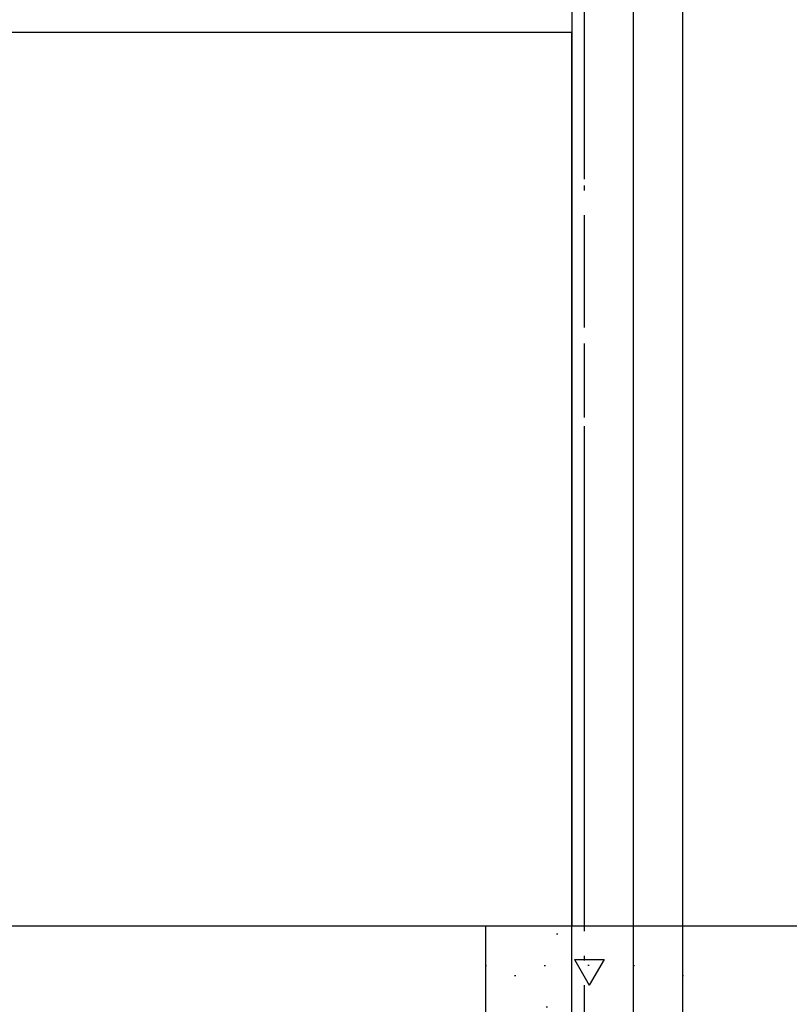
# Model space of a CAD drawing. Header units: millimetres. Extents: x -117798 to 93698, y -182207 to 252400.
# Tile 181 of 222: x -65645 to -64865, y -18601 to -17604. Entities that reach past the tile are written whole.
import ezdxf
from ezdxf.enums import TextEntityAlignment as Align

# ---------------------------------------------------------------- set-up
doc = ezdxf.new("R2010")
doc.units = ezdxf.units.MM
doc.header["$LTSCALE"] = 0.5
doc.header["$MEASUREMENT"] = 0
for name, pattern in [('Akselinje', [1500, 1000, -200, 100, -200]), ('Over snittplan', [260, 150, -50, 10, -50]), ('PLINE', [0])]:
    doc.linetypes.add(name, pattern=pattern)
for name, color, linetype in [('222- Søyler', 7, 'Continuous'), ('222- Søyler  (Skravur)', 7, 'Continuous'), ('223- Bjelker', 7, 'Continuous'), ('232- Ikke-bærende yttervegger(Nye konstruksjoner)', 7, 'Continuous'), ('251- Frittbærende dekker', 7, 'Continuous'), ('251- Frittbærende dekker(Nye konstruksjoner)', 7, 'Continuous'), ('253- Oppforet gulv_ påstøp(Nye konstruksjoner)', 7, 'Continuous'), ('256- Faste himlinger og overflatebehandling(Nye konstruksjoner)', 7, 'Continuous'), ('261- Primærkonstruksjon (tak)', 7, 'Continuous'), ('82-- Modullinjer', 7, 'Continuous')]:
    doc.layers.add(name, color=color, linetype=linetype)
doc.styles.add('GENERATED_STYLE_4', font='arial.ttf')

# ---------------------------------------------------------------- blocks, each defined once
blk = doc.blocks.new('Standard grid marker[212]', base_point=(-65073.16, 26434.41))
at = {"layer": '82-- Modullinjer', "linetype": 'Akselinje'}
blk.add_line((-65073.16, 26234.41), (-65073.16, -50374.43), dxfattribs=at)
at = {"layer": '82-- Modullinjer', "style": 'GENERATED_STYLE_4'}
for tag, p in [('AC_MarkerText_1_0', (-65200.66, 26644.41)), ('AC_MarkerText_1_1', (-65200.66, -50864.43))]:
    blk.add_attdef(tag, text='', height=175, rotation=90, dxfattribs=at).set_placement(p, align=Align.TOP_CENTER)

msp = doc.modelspace()

# ---------------------------------------------------------------- hatches: boundary and pattern name
at = {"layer": '222- Søyler  (Skravur)', "linetype": 'Continuous'}
h = msp.add_hatch(dxfattribs=at)
h.set_pattern_fill('Betong_strukturell', color=256, style=0, pattern_type=2)
h.set_pattern_definition([(0, (-65173.16, -18711.93), (0, 311.77), [30, -150]), (0, (-65083.16, -18867.8), (0, 311.77), [30, -150]), (300, (-65173.16, -18711.93), (270, 155.9), [30, -150]), (300, (-64993.16, -18711.93), (270, 155.9), [30, -150]), (240, (-65143.16, -18711.93), (-270, 155.9), [30, -150]), (240, (-64963.16, -18711.93), (-270, 155.9), [30, -150]), (0, (-65173.16, -18741.93), (0, 60), [0, -60, 0, -90]), (315, (-65143.16, -18741.93), (42.426, 42.426), [0, -45, 0, -75])])
h.paths.add_polyline_path([(-64973.16, -18711.93), (-64973.16, -18521.93), (-65173.16, -18521.93), (-65173.16, -18711.93)])

# ---------------------------------------------------------------- linework, layer by layer
at = {"layer": '222- Søyler', "linetype": 'PLINE', "flags": 128}
msp.add_lwpolyline([(-64973.16, -18711.93), (-64973.16, -18521.93), (-65173.16, -18521.93), (-65173.16, -18711.93)], close=True, dxfattribs=at)
at = {"layer": '223- Bjelker', "linetype": 'Over snittplan'}
msp.add_line((-64288.16, -18521.93), (-77768.16, -18521.93), dxfattribs=at)
at = {"layer": '232- Ikke-bærende yttervegger(Nye konstruksjoner)', "linetype": 'PLINE', "flags": 128}
for points in [[(-65085.66, -15111.93), (-65085.66, -18521.93)], [(-65023.16, -18521.93), (-65023.16, -15111.93)], [(-65073.16, -18521.93), (-65085.66, -18521.93)], [(-65025.16, -18521.93), (-65073.16, -18521.93)], [(-65023.16, -18521.93), (-65025.16, -18521.93)]]:
    msp.add_lwpolyline(points, dxfattribs=at)
at = {"layer": '251- Frittbærende dekker', "linetype": 'PLINE', "flags": 128}
msp.add_lwpolyline([(-64973.16, -25891.93), (-64973.16, -12116.93), (-68773.16, -12116.93), (-68773.16, -25891.93)], close=True, dxfattribs=at)
at = {"layer": '251- Frittbærende dekker(Nye konstruksjoner)', "linetype": 'Over snittplan', "flags": 128}
msp.add_lwpolyline([(-64343.16, -25811.93), (-64343.16, -15021.93), (-65073.16, -15021.93), (-65073.16, -25811.93)], close=True, dxfattribs=at)
at = {"layer": '253- Oppforet gulv_ påstøp(Nye konstruksjoner)', "linetype": 'PLINE', "flags": 128}
msp.add_lwpolyline([(-65085.66, -23216.93), (-65085.66, -17616.93), (-67473.16, -17616.93), (-67473.16, -23216.93)], close=True, dxfattribs=at)
at = {"layer": '256- Faste himlinger og overflatebehandling(Nye konstruksjoner)', "linetype": 'PLINE', "flags": 128}
msp.add_lwpolyline([(-64343.16, -18521.93), (-68648.16, -18521.93)], dxfattribs=at)
at = {"layer": '261- Primærkonstruksjon (tak)', "linetype": 'PLINE', "flags": 128}
msp.add_lwpolyline([(-65023.16, -25816.93), (-65023.16, -15016.93)], dxfattribs=at)

# ---------------------------------------------------------------- block references
at = {"layer": '82-- Modullinjer', "linetype": 'PLINE'}
msp.add_blockref('Standard grid marker[212]', (-65073.16, 26434.41), dxfattribs=at)

doc.saveas('drawing.dxf')
